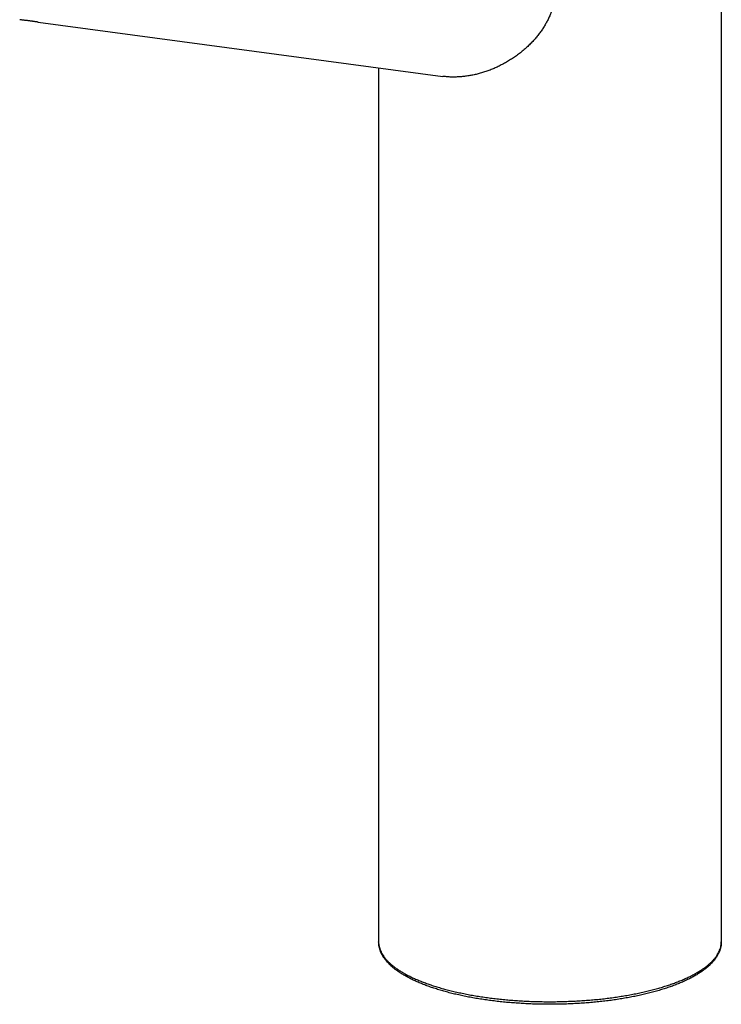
# Model space of a CAD drawing. Header units: millimetres. Extents: x 68 to 728, y -125 to 566.
# Tile 1 of 20: x 176 to 264, y -99 to 25. Entities that reach past the tile are written whole.
import ezdxf

# ---------------------------------------------------------------- set-up
doc = ezdxf.new("R2010")
doc.units = ezdxf.units.MM
doc.header["$LTSCALE"] = 30.734
doc.layers.get('0').update_dxf_attribs({"linetype": 'CONTINUOUS'})

msp = doc.modelspace()

# ---------------------------------------------------------------- linework, layer by layer
for p, q in [((263.75, 107.23), (263.75, -90.82)), ((178.04, 24.61), (228.82, 17.81)), ((220.75, 18.89), (220.75, -90.82))]:
    msp.add_line(p, q)
msp.add_arc((235.76, -71.13), 26.47, 250.7855, 251.3739)
for points, knots in [([(227.05, 49.65), (227.16, 49.61), (227.39, 49.52), (227.74, 49.38), (228.09, 49.23), (228.45, 49.06), (228.81, 48.88), (229.18, 48.68), (229.57, 48.46), (229.97, 48.22), (230.38, 47.96), (230.8, 47.69), (231.24, 47.39), (231.69, 47.06), (232.16, 46.71), (232.64, 46.33), (233.14, 45.92), (233.66, 45.48), (234.19, 45), (234.73, 44.5), (235.29, 43.96), (235.86, 43.38), (236.45, 42.77), (237.02, 42.12), (237.6, 41.46), (238.16, 40.77), (238.71, 40.06), (239.24, 39.33), (239.75, 38.59), (240.23, 37.85), (240.67, 37.1), (241.08, 36.36), (241.44, 35.64), (241.77, 34.94), (242.05, 34.25), (242.29, 33.59), (242.5, 32.95), (242.67, 32.33), (242.8, 31.73), (242.91, 31.14), (242.98, 30.57), (243.03, 30.03), (243.04, 29.5), (243.04, 28.99), (243, 28.48), (242.95, 27.99), (242.87, 27.51), (242.77, 27.03), (242.64, 26.56), (242.49, 26.1), (242.32, 25.64), (242.12, 25.18), (241.89, 24.72), (241.64, 24.27), (241.37, 23.83), (241.07, 23.38), (240.74, 22.95), (240.38, 22.51), (239.99, 22.09), (239.57, 21.67), (239.13, 21.26), (238.66, 20.87), (238.18, 20.49), (237.68, 20.15), (237.18, 19.82), (236.67, 19.52), (236.14, 19.24), (235.62, 18.98), (235.11, 18.76), (234.59, 18.55), (234.05, 18.36), (233.51, 18.2), (232.98, 18.06), (232.46, 17.95), (231.93, 17.85), (231.4, 17.79), (230.88, 17.74), (230.37, 17.72), (229.87, 17.72), (229.37, 17.75), (229.02, 17.78), (228.84, 17.81), (228.82, 17.81)], [0, 0, 0, 0, 0.362667, 0.737281, 1.123801, 1.515971, 1.91557, 2.336875, 2.784308, 3.255898, 3.733726, 4.235933, 4.763577, 5.320448, 5.906179, 6.520137, 7.160343, 7.851461, 8.567055, 9.29863, 10.07128, 10.882115, 11.751116, 12.6131, 13.474313, 14.379275, 15.281332, 16.180019, 17.076015, 17.964518, 18.836103, 19.681995, 20.493483, 21.268125, 22.006885, 22.709096, 23.381127, 24.023487, 24.639087, 25.240813, 25.8124, 26.355989, 26.878995, 27.395515, 27.894482, 28.389575, 28.874142, 29.36521, 29.849864, 30.33878, 30.831968, 31.326042, 31.835572, 32.348868, 32.872705, 33.40952, 33.957975, 34.517996, 35.094126, 35.687925, 36.291389, 36.898792, 37.518458, 38.123477, 38.710082, 39.308206, 39.913328, 40.496908, 41.045192, 41.602155, 42.180991, 42.742484, 43.291992, 43.821793, 44.359095, 44.90005, 45.416913, 45.926199, 46.424745, 46.922311, 47.415751, 47.481671, 47.481671, 47.481671, 47.481671]), ([(178.04, 24.61), (178.04, 24.61), (178.03, 24.61), (178.01, 24.61), (177.97, 24.62), (177.92, 24.63), (177.87, 24.64), (177.8, 24.65), (177.72, 24.66), (177.63, 24.67), (177.53, 24.69), (177.42, 24.7), (177.3, 24.72), (177.18, 24.74), (177.04, 24.75), (176.9, 24.77), (176.75, 24.79), (176.59, 24.81), (176.43, 24.83), (176.26, 24.85), (176.09, 24.87), (175.92, 24.89), (175.79, 24.91), (175.72, 24.92), (175.71, 24.92)], [0, 0, 0, 0, 0.002797, 0.027683, 0.064071, 0.111557, 0.169875, 0.239107, 0.31911, 0.409767, 0.510792, 0.621015, 0.739792, 0.867346, 1.003341, 1.14732, 1.298879, 1.457039, 1.620574, 1.789478, 1.962922, 2.141321, 2.323588, 2.353996, 2.353996, 2.353996, 2.353996]), ([(227.24, -96.47), (227.05, -96.4), (226.67, -96.27), (226.12, -96.05), (225.59, -95.83), (225.09, -95.6), (224.61, -95.36), (224.15, -95.11), (223.72, -94.86), (223.31, -94.6), (222.93, -94.33), (222.58, -94.06), (222.26, -93.77), (221.97, -93.49), (221.71, -93.2), (221.48, -92.9), (221.28, -92.61), (221.11, -92.31), (220.98, -92.01), (220.88, -91.71), (220.8, -91.41), (220.76, -91.12), (220.75, -90.92), (220.75, -90.82)], [0, 0, 0, 0, 0.607825, 1.198395, 1.771439, 2.326649, 2.86379, 3.382692, 3.883244, 4.365384, 4.829097, 5.274438, 5.701476, 6.110319, 6.501156, 6.874345, 7.230544, 7.570848, 7.896894, 8.210861, 8.51541, 8.813527, 9.108401, 9.108401, 9.108401, 9.108401]), ([(220.75, -90.82), (220.75, -90.86), (220.75, -90.99), (220.78, -91.22), (220.84, -91.5), (220.93, -91.79), (221.05, -92.08), (221.21, -92.37), (221.39, -92.65), (221.61, -92.93), (221.86, -93.2), (222.14, -93.48), (222.45, -93.74), (222.79, -94.01), (223.15, -94.27), (223.55, -94.52), (223.97, -94.77), (224.42, -95.01), (224.9, -95.25), (225.4, -95.48), (225.93, -95.7), (226.48, -95.92), (226.86, -96.05), (227.05, -96.12)], [0, 0, 0, 0, 0.103693, 0.393893, 0.68829, 0.989782, 1.301044, 1.624571, 1.962232, 2.315761, 2.686554, 3.075598, 3.483969, 3.912349, 4.361198, 4.830764, 5.32114, 5.832323, 6.364215, 6.916512, 7.489005, 8.081294, 8.692906, 8.692906, 8.692906, 8.692906]), ([(263.75, -90.82), (263.75, -90.92), (263.74, -91.12), (263.7, -91.43), (263.62, -91.73), (263.51, -92.03), (263.37, -92.34), (263.2, -92.64), (262.99, -92.94), (262.76, -93.24), (262.48, -93.54), (262.18, -93.83), (261.85, -94.12), (261.48, -94.39), (261.09, -94.66), (260.67, -94.93), (260.22, -95.19), (259.75, -95.43), (259.25, -95.67), (258.73, -95.91), (258.18, -96.13), (257.61, -96.35), (257.02, -96.55), (256.41, -96.75), (255.78, -96.94), (255.13, -97.12), (254.46, -97.29), (253.77, -97.46), (253.07, -97.61), (252.35, -97.75), (251.62, -97.88), (250.87, -98), (250.11, -98.12), (249.34, -98.22), (248.56, -98.31), (247.77, -98.39), (246.97, -98.46), (246.17, -98.52), (245.36, -98.56), (244.54, -98.6), (243.73, -98.62), (242.91, -98.64), (242.08, -98.64), (241.26, -98.63), (240.45, -98.62), (239.63, -98.59), (238.82, -98.54), (238.01, -98.49), (237.21, -98.43), (236.41, -98.36), (235.63, -98.27), (234.85, -98.18), (234.08, -98.07), (233.33, -97.96), (232.59, -97.83), (231.86, -97.69), (231.15, -97.55), (230.45, -97.39), (229.77, -97.23), (229.11, -97.05), (228.47, -96.87), (227.85, -96.67), (227.44, -96.54), (227.24, -96.47)], [0, 0, 0, 0, 0.300713, 0.606135, 0.918387, 1.240274, 1.573699, 1.921535, 2.286548, 2.668946, 3.069891, 3.489787, 3.928384, 4.386596, 4.863714, 5.359956, 5.875544, 6.409866, 6.963327, 7.535376, 8.125639, 8.734247, 9.360251, 10.003467, 10.663355, 11.339072, 12.030397, 12.736292, 13.456086, 14.189186, 14.934524, 15.691449, 16.459018, 17.236231, 18.022388, 18.81633, 19.617154, 20.423923, 21.235551, 22.051098, 22.869513, 23.689757, 24.510825, 25.331672, 26.151257, 26.968553, 27.782567, 28.592207, 29.39654, 30.194573, 30.985219, 31.767672, 32.540874, 33.303928, 34.056067, 34.796159, 35.523628, 36.23762, 36.937198, 37.621953, 38.290928, 38.94363, 39.579669, 39.579669, 39.579669, 39.579669]), ([(227.31, -96.21), (227.51, -96.28), (227.92, -96.41), (228.55, -96.6), (229.2, -96.78), (229.86, -96.95), (230.55, -97.11), (231.25, -97.26), (231.97, -97.41), (232.71, -97.54), (233.46, -97.66), (234.22, -97.77), (235, -97.88), (235.78, -97.97), (236.58, -98.05), (237.38, -98.12), (238.19, -98.18), (239.01, -98.23), (239.83, -98.27), (240.66, -98.3), (241.49, -98.31), (242.31, -98.32), (243.14, -98.31), (243.97, -98.29), (244.8, -98.26), (245.62, -98.22), (246.43, -98.17), (247.24, -98.11), (248.05, -98.04), (248.84, -97.96), (249.62, -97.86), (250.4, -97.76), (251.16, -97.64), (251.91, -97.52), (252.64, -97.38), (253.36, -97.24), (254.06, -97.09), (254.74, -96.92), (255.41, -96.75), (256.05, -96.57), (256.68, -96.38), (257.28, -96.18), (257.86, -95.98), (258.42, -95.76), (258.96, -95.54), (259.47, -95.31), (259.95, -95.08), (260.41, -94.84), (260.84, -94.59), (261.24, -94.34), (261.62, -94.08), (261.96, -93.82), (262.28, -93.55), (262.57, -93.28), (262.82, -93), (263.05, -92.73), (263.25, -92.45), (263.41, -92.16), (263.54, -91.87), (263.64, -91.59), (263.71, -91.3), (263.75, -91.04), (263.75, -90.88), (263.75, -90.82)], [0, 0, 0, 0, 0.638297, 1.294504, 1.967964, 2.657972, 3.363395, 4.083794, 4.818364, 5.566225, 6.326423, 7.097971, 7.879895, 8.671241, 9.470896, 10.277974, 11.091471, 11.91025, 12.733639, 13.560184, 14.388715, 15.218186, 16.047199, 16.874961, 17.700566, 18.52297, 19.341049, 20.153673, 20.959761, 21.758309, 22.548226, 23.328585, 24.098472, 24.856867, 25.603068, 26.336018, 27.054652, 27.758168, 28.445588, 29.116249, 29.769656, 30.405175, 31.022156, 31.619991, 32.198157, 32.756258, 33.29393, 33.810935, 34.307192, 34.782633, 35.237417, 35.671801, 36.086002, 36.480636, 36.856461, 37.214508, 37.55627, 37.883398, 38.197832, 38.501828, 38.797953, 39.08906, 39.274579, 39.274579, 39.274579, 39.274579])]:
    msp.add_open_spline(points, degree=3, knots=knots)

doc.saveas('drawing.dxf')
